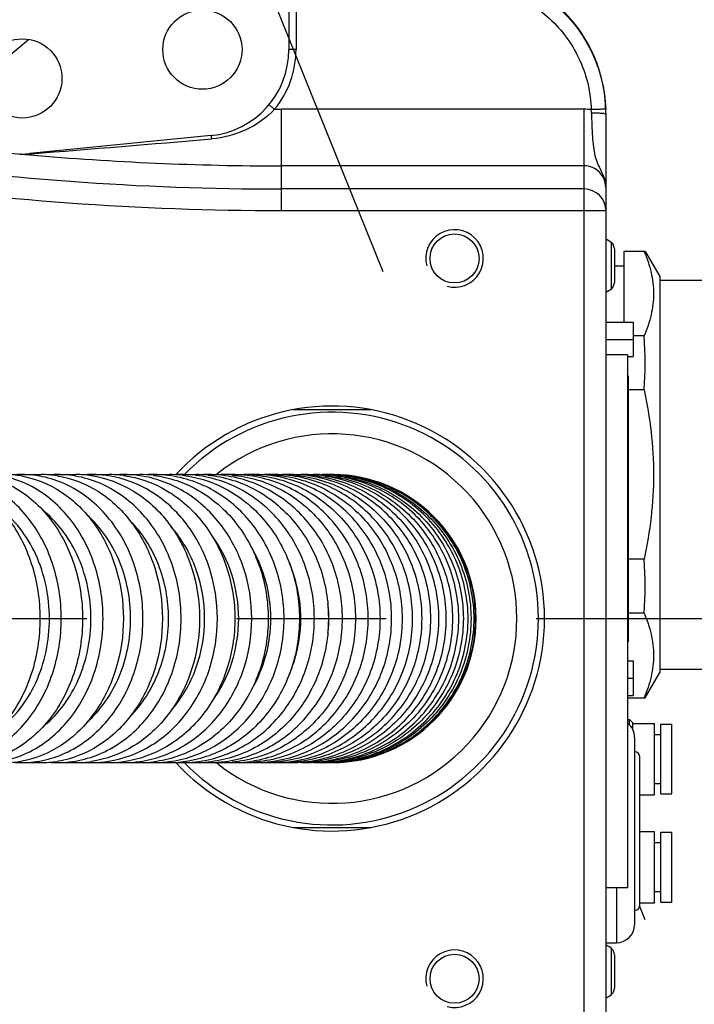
# Model space of a CAD drawing. Header units: millimetres. Extents: x 0 to 3360, y 0 to 2376.
# Tile 29 of 144: x 638 to 700, y 614 to 705. Entities that reach past the tile are written whole.
import ezdxf

# ---------------------------------------------------------------- set-up
doc = ezdxf.new("R2010")
doc.units = ezdxf.units.MM
doc.header["$LTSCALE"] = 184.8
doc.linetypes.add('CENTER', pattern=[0.6, 0.375, -0.075, 0.075, -0.075])
doc.linetypes.add('PHANTOM', pattern=[0.8, 0.45, -0.05, 0.1, -0.05, 0.1, -0.05])
doc.layers.get('0').update_dxf_attribs({"linetype": 'CONTINUOUS'})
for name, color, linetype in [('02___PRT_ALL_AXES', 7, 'CONTINUOUS'), ('1_DESIGN', 7, 'CONTINUOUS'), ('AXIS', 7, 'CONTINUOUS'), ('CHAMFER', 7, 'CONTINUOUS'), ('CRV', 7, 'CONTINUOUS'), ('DRIV_DIM', 7, 'CONTINUOUS'), ('ROUND', 7, 'CONTINUOUS')]:
    doc.layers.add(name, color=color, linetype=linetype)
doc.styles.get("Standard").update_dxf_attribs({"font": 'txt', "width": 0.8})
doc.dimstyles.new('DIMSTYLE_12', dxfattribs={"dimtxt": 19, "dimasz": 9, "dimexe": 2, "dimexo": 1.5, "dimgap": 9.5, "dimtad": 1, "dimdec": 3, "dimlfac": 1.5, "dimdsep": 46, "dimtxsty": 'STANDARD', "dimblk": 'OPEN', "dimblk1": 'OPEN', "dimblk2": 'OPEN', "dimcen": 0.09, "dimadec": 3, "dimazin": 2, "dimtp": 0.5, "dimtm": 0.5, "dimtfac": 1, "dimtdec": 3, "dimtofl": 0, "dimtmove": 0, "dimatfit": 3, "dimldrblk": 'OPEN', "dimfxl": 1, "dimtolj": 1, "dimarcsym": 0})
doc.dimstyles.new('DIMSTYLE_14', dxfattribs={"dimtxt": 19, "dimasz": 9, "dimexe": 2, "dimexo": 1.5, "dimgap": 4.75, "dimtad": 1, "dimdec": 3, "dimlfac": 1.5, "dimdsep": 46, "dimtxsty": 'STANDARD', "dimblk": 'OPEN', "dimblk1": 'OPEN', "dimblk2": 'OPEN', "dimcen": 0.09, "dimadec": 3, "dimazin": 2, "dimtp": 0.5, "dimtm": 0.5, "dimtfac": 1, "dimtdec": 3, "dimtofl": 0, "dimtmove": 0, "dimatfit": 3, "dimldrblk": 'OPEN', "dimfxl": 1, "dimtolj": 1, "dimarcsym": 0})

# ---------------------------------------------------------------- blocks, each defined once
blk = doc.blocks.new('*D47')
at = {"layer": 'DRIV_DIM', "color": 2, "linetype": 'CONTINUOUS'}
for p, q in [((881.982, 908.101), (934.02, 951.767)), ((259.174, 650.022), (104.984, 650.022))]:
    blk.add_line(p, q, dxfattribs=at)
for points in [[(924.358, 955.369), (932.488, 950.481), (928.916, 959.27)], [(104.071, 659.051), (106.984, 650.022), (110.07, 658.993)]]:
    blk.add_lwpolyline(points, dxfattribs=at)
for start, end in [(40, 110), (110, 180)]:
    blk.add_arc((574.415, 650.022), 467.431, start, end, dxfattribs=at)
blk = doc.blocks.new('_OPEN')
at = {"color": 0, "linetype": 'BYBLOCK'}
for p, q in [((0, 0), (-1, 0.333)), ((-1, -0.333), (0, 0)), ((-1, 0), (0, 0))]:
    blk.add_line(p, q, dxfattribs=at)
blk = doc.blocks.new('*D48')
at = {"layer": 'DRIV_DIM', "color": 2, "linetype": 'CONTINUOUS'}
for p, q in [((124.674, 650.022), (104.984, 650.022)), ((881.982, 391.943), (934.02, 348.278))]:
    blk.add_line(p, q, dxfattribs=at)
for points in [[(110.07, 641.051), (106.984, 650.022), (104.071, 640.994)], [(928.916, 340.774), (932.488, 349.563), (924.358, 344.675)]]:
    blk.add_lwpolyline(points, dxfattribs=at)
for start, end in [(180, 250), (250, 320)]:
    blk.add_arc((574.415, 650.022), 467.431, start, end, dxfattribs=at)
blk = doc.blocks.new('*D49')
at = {"layer": 'DRIV_DIM', "color": 2, "linetype": 'CONTINUOUS'}
for p, q in [((671.152, 682.126), (645.704, 745.111)), ((881.982, 391.943), (934.02, 348.278))]:
    blk.add_line(p, q, dxfattribs=at)
for points in [[(653.783, 749.279), (646.453, 743.256), (655.931, 743.676)], [(935.816, 358.447), (932.488, 349.563), (940.481, 354.673)]]:
    blk.add_lwpolyline(points, dxfattribs=at)
for start, end in [(36, 112), (320, 36)]:
    blk.add_arc((740.391, 510.751), 250.765, start, end, dxfattribs=at)
blk = doc.blocks.new('*D51')
at = {"layer": 'DRIV_DIM', "color": 2, "linetype": 'CONTINUOUS'}
for p, q in [((574.415, 648.522), (574.415, 438.234)), ((774.415, 570.198), (774.415, 438.234)), ((574.415, 440.234), (674.415, 440.234)), ((774.415, 440.234), (674.415, 440.234))]:
    blk.add_line(p, q, dxfattribs=at)
at = {"layer": 'DRIV_DIM', "color": 2, "linetype": 'CONTINUOUS', "xscale": 9, "yscale": 9, "zscale": 9, "rotation": 180}
blk.add_blockref('_OPEN', (574.415, 440.234), dxfattribs=at)
at = {"layer": 'DRIV_DIM', "color": 2, "linetype": 'CONTINUOUS', "xscale": 9, "yscale": 9, "zscale": 9}
blk.add_blockref('_OPEN', (774.415, 440.234), dxfattribs=at)

msp = doc.modelspace()

# ---------------------------------------------------------------- linework, layer by layer
at = {"color": 7, "linetype": 'CONTINUOUS'}
for p, q in [((691.74846, 695.35544), (691.74846, 692.68877)), ((692.54846, 682.68877), (693.41513, 682.68877)), ((691.74846, 677.46877), (694.28179, 677.46877)), ((694.28179, 677.46877), (694.28179, 674.26877)), ((691.74846, 675.86877), (694.28179, 675.86877)), ((693.74846, 674.4221), (691.74846, 674.4221)), ((693.74846, 674.4221), (693.74846, 625.08877)), ((693.74846, 674.26877), (694.28179, 674.26877)), ((693.74846, 670.75544), (693.81513, 670.75544)), ((693.74846, 670.70579), (693.81513, 670.70579)), ((693.74846, 670.6065), (693.81513, 670.6065)), ((693.74846, 670.40792), (693.81513, 670.40792)), ((693.74846, 670.20934), (693.81513, 670.20934)), ((693.74846, 669.96111), (693.81513, 669.96111)), ((693.81513, 670.75544), (693.81513, 668.4221)), ((670.02068, 669.35544), (662.80958, 669.35544)), ((693.74846, 669.21643), (693.81513, 669.21643)), ((693.74846, 668.9682), (693.81513, 668.9682)), ((693.74846, 668.76962), (693.81513, 668.76962)), ((693.74846, 668.57104), (693.81513, 668.57104)), ((693.74846, 668.47175), (693.81513, 668.47175)), ((693.74846, 668.4221), (693.81513, 668.4221)), ((693.74846, 646.10877), (694.28179, 646.10877)), ((694.28179, 646.10877), (694.28179, 642.90877)), ((693.74846, 644.50877), (694.28179, 644.50877)), ((693.74846, 642.90877), (694.28179, 642.90877)), ((662.80958, 630.68877), (670.02068, 630.68877)), ((693.74846, 625.08877), (691.74846, 625.08877)), ((691.74846, 620.0221), (692.74846, 620.0221))]:
    msp.add_line(p, q, dxfattribs=at)
for centre in [(654.41513, 702.68877), (637.74846, 700.0221)]:
    msp.add_circle(centre, 3.66667, dxfattribs=at)
at = {"color": 2, "linetype": 'CONTINUOUS'}
for centre in [(677.74846, 683.35544), (677.74846, 616.68877)]:
    msp.add_arc(centre, 2.66667, 255, 195, dxfattribs=at)
at = {"color": 7, "linetype": 'CONTINUOUS'}
for centre, radius, start, end in [((666.41513, 650.0221), 19.66667, 222.6485706, 137.3514294), ((653.23512, 650.02189), 12.86751, 0.0009465, 6.1374477), ((653.23512, 650.02232), 12.86751, 353.8622966, 359.9990531)]:
    msp.add_arc(centre, radius, start, end, dxfattribs=at)
for points, knots in [([(640.25239, 650.0221), (640.25239, 652.04813), (639.46958, 655.98774), (637.00821, 659.24537), (635.50484, 660.34891)], [0, 0, 0, 0, 0.52070352, 1, 1, 1, 1]), ([(644.0927, 650.0221), (644.0927, 651.9288), (643.37342, 655.65951), (641.15037, 658.79623), (639.7774, 659.93309)], [0, 0, 0, 0, 0.51682452, 1, 1, 1, 1]), ([(647.76916, 650.0221), (647.76916, 651.84622), (647.09008, 655.43251), (645.01536, 658.47586), (643.72743, 659.62305)], [0, 0, 0, 0, 0.51399661, 1, 1, 1, 1]), ([(651.27755, 650.0221), (651.27755, 651.71564), (650.6747, 655.06065), (648.8518, 657.95426), (647.70898, 659.10385)], [0, 0, 0, 0, 0.51094556, 1, 1, 1, 1]), ([(654.6131, 650.0221), (654.6131, 651.5784), (654.09048, 654.66416), (652.52161, 657.38675), (651.52905, 658.51853)], [0, 0, 0, 0, 0.50832, 1, 1, 1, 1]), ([(657.77031, 650.0221), (657.77031, 651.39749), (657.35238, 654.13355), (656.10354, 656.61048), (655.3045, 657.6909)], [0, 0, 0, 0, 0.50580971, 1, 1, 1, 1]), ([(660.74267, 650.0221), (660.74267, 651.17229), (660.44426, 653.46626), (659.55411, 655.60389), (658.97761, 656.58014)], [0, 0, 0, 0, 0.50359493, 1, 1, 1, 1]), ([(663.52283, 650.0221), (663.52283, 650.46365), (663.43465, 652.21595), (662.98664, 653.95059), (662.46354, 655.15371)], [0, 0, 0, 0, 0.25181565, 1, 1, 1, 1]), ([(635.50489, 639.69533), (637.00825, 640.79887), (639.46959, 644.0565), (640.25239, 647.99608), (640.25239, 650.0221)], [0, 0, 0, 0, 0.47929667, 1, 1, 1, 1]), ([(639.77738, 640.11111), (641.15036, 641.24797), (643.37342, 644.38469), (644.0927, 648.11541), (644.0927, 650.0221)], [0, 0, 0, 0, 0.48317543, 1, 1, 1, 1]), ([(643.72747, 640.42119), (645.01539, 641.56838), (647.09009, 644.61173), (647.76916, 648.198), (647.76916, 650.0221)], [0, 0, 0, 0, 0.48600351, 1, 1, 1, 1]), ([(647.70895, 640.94033), (648.85178, 642.08991), (650.67469, 644.98354), (651.27755, 648.32856), (651.27755, 650.0221)], [0, 0, 0, 0, 0.48905433, 1, 1, 1, 1]), ([(651.52906, 641.52568), (652.52161, 642.65746), (654.09049, 645.38005), (654.6131, 648.4658), (654.6131, 650.0221)], [0, 0, 0, 0, 0.49168, 1, 1, 1, 1]), ([(655.30451, 642.35332), (656.10355, 643.43374), (657.35239, 645.91066), (657.77031, 648.64672), (657.77031, 650.0221)], [0, 0, 0, 0, 0.49419031, 1, 1, 1, 1]), ([(658.97761, 643.46407), (659.55411, 644.44032), (660.44427, 646.57795), (660.74267, 648.87192), (660.74267, 650.0221)], [0, 0, 0, 0, 0.49640508, 1, 1, 1, 1]), ([(662.46352, 644.89045), (662.63767, 645.29097), (663.25285, 646.93458), (663.52283, 648.70532), (663.52283, 650.0221)], [0, 0, 0, 0, 0.2490652, 1, 1, 1, 1])]:
    msp.add_open_spline(points, degree=3, knots=knots, dxfattribs=at)
at = {"layer": '02___PRT_ALL_AXES', "color": 7, "linetype": 'CONTINUOUS'}
for p, q in [((693.74846, 640.68877), (693.94179, 640.68877)), ((693.94179, 640.68877), (694.24846, 640.3821)), ((693.94179, 640.15677), (693.94179, 640.68877)), ((694.24846, 639.70414), (694.24846, 640.3821)), ((694.24846, 640.3221), (696.24846, 640.3221)), ((696.24846, 633.7221), (696.24846, 640.3221)), ((696.84846, 640.25544), (697.84846, 640.25544)), ((696.84846, 633.78877), (696.84846, 640.25544)), ((697.84846, 633.78877), (697.84846, 640.25544)), ((696.24846, 639.28877), (696.84846, 639.28877)), ((696.24846, 634.75544), (696.84846, 634.75544)), ((694.91513, 633.7221), (696.24846, 633.7221)), ((696.84846, 633.78877), (697.84846, 633.78877)), ((694.91513, 630.3221), (696.24846, 630.3221)), ((696.24846, 623.7221), (696.24846, 630.3221)), ((696.84846, 630.25544), (697.84846, 630.25544)), ((696.84846, 623.78877), (696.84846, 630.25544)), ((697.84846, 623.78877), (697.84846, 630.25544)), ((696.24846, 629.28877), (696.84846, 629.28877)), ((696.24846, 624.75544), (696.84846, 624.75544)), ((694.91513, 623.7221), (696.24846, 623.7221)), ((696.84846, 623.78877), (697.84846, 623.78877))]:
    msp.add_line(p, q, dxfattribs=at)
at = {"layer": '1_DESIGN', "color": 9, "linetype": 'CONTINUOUS'}
for p, q in [((692.27161, 680.55928), (692.27161, 684.81826)), ((692.27161, 615.22595), (692.27161, 619.48492))]:
    msp.add_line(p, q, dxfattribs=at)
at = {"layer": '1_DESIGN', "color": 7, "linetype": 'CONTINUOUS'}
for p, q in [((692.54846, 684.24433), (692.54846, 681.13321)), ((692.54846, 618.91099), (692.54846, 615.79988))]:
    msp.add_line(p, q, dxfattribs=at)
for centre, radius, start, end in [((690.57789, 682.68877), 2.72092, 51.5024533, 64.492694), ((691.81513, 684.24433), 0.73333, 0, 51.5024533), ((691.81513, 681.13321), 0.73333, 308.4975467, 360), ((690.57789, 682.68877), 2.72092, 295.507306, 308.4975467), ((690.57789, 617.35544), 2.72092, 51.5024533, 64.492694), ((691.81513, 618.91099), 0.73333, 0, 51.5024533), ((690.57789, 617.35544), 2.72092, 295.507306, 308.4975467), ((691.81513, 615.79988), 0.73333, 308.4975467, 360)]:
    msp.add_arc(centre, radius, start, end, dxfattribs=at)
at = {"layer": 'AXIS', "color": 7, "linetype": 'CONTINUOUS'}
for p, q in [((695.40658, 684.01298), (693.41513, 684.01298)), ((695.40658, 684.01298), (696.74846, 681.68877)), ((696.74846, 681.68877), (696.74846, 645.0221)), ((696.74846, 681.35544), (704.08179, 681.35544)), ((695.29069, 676.18421), (694.28179, 676.18421)), ((695.29069, 671.18421), (693.81513, 671.18421)), ((637.69122, 663.35544), (639.49095, 663.35544)), ((640.99936, 663.35544), (642.70893, 663.35544)), ((644.14248, 663.35544), (645.75882, 663.35544)), ((647.11497, 663.35544), (648.63466, 663.35544)), ((649.87511, 663.2824), (649.89705, 663.27978)), ((649.91062, 663.35544), (651.32987, 663.35544)), ((652.52249, 663.35544), (653.83711, 663.35544)), ((653.82402, 663.28), (653.80324, 663.2824)), ((654.94295, 663.35544), (656.14831, 663.35544)), ((657.16356, 663.35544), (658.25461, 663.35544)), ((659.17508, 663.35544), (660.14631, 663.35544)), ((660.96744, 663.35544), (661.81286, 663.35544)), ((662.52971, 663.35544), (663.2429, 663.35544)), ((695.29069, 655.52667), (693.81513, 655.52667)), ((695.29069, 650.52667), (693.81513, 650.52667)), ((696.74846, 645.35544), (704.08179, 645.35544)), ((695.40658, 642.69789), (696.74846, 645.0221)), ((693.74846, 642.69789), (695.40658, 642.69789)), ((694.91513, 623.5221), (694.91513, 637.18877)), ((637.69122, 636.68877), (639.49095, 636.68877)), ((640.99936, 636.68877), (642.70893, 636.68877)), ((644.14248, 636.68877), (645.75882, 636.68877)), ((647.11497, 636.68877), (648.63466, 636.68877)), ((649.89705, 636.76443), (649.87511, 636.76181)), ((649.91062, 636.68877), (651.32987, 636.68877)), ((652.52249, 636.68877), (653.83711, 636.68877)), ((653.80324, 636.76181), (653.82402, 636.76421)), ((654.94295, 636.68877), (656.14831, 636.68877)), ((657.16356, 636.68877), (658.25461, 636.68877)), ((659.17508, 636.68877), (660.14631, 636.68877)), ((660.96744, 636.68877), (661.81286, 636.68877)), ((662.52971, 636.68877), (663.2429, 636.68877))]:
    msp.add_line(p, q, dxfattribs=at)
at = {"layer": 'AXIS', "color": 7, "linetype": 'CENTER'}
msp.add_line((574.41513, 650.0221), (885.43096, 650.0221), dxfattribs=at)
at = {"layer": 'AXIS', "color": 7, "linetype": 'CONTINUOUS'}
for centre in [(677.74846, 683.35544), (677.74846, 616.68877)]:
    msp.add_circle(centre, 2.26667, dxfattribs=at)
for centre, radius, start, end in [((668.13733, 673.68421), 27.2682, 354.7396274, 5.2603726), ((636.10694, 654.2366), 9.11884, 80.1669034, 89.9795017), ((637.69168, 653.89384), 9.46159, 90.0028349, 94.8514212), ((639.48848, 653.86085), 9.49459, 80.9850252, 89.9851285), ((640.99973, 653.51688), 9.83856, 90.0021887, 94.4477436), ((642.70709, 653.49045), 9.86499, 81.7490695, 89.9892908), ((644.14278, 653.14719), 10.20825, 90.0016952, 94.0709093), ((644.14013, 653.11286), 10.24258, 81.0406461, 89.9868918), ((645.75745, 653.12604), 10.2294, 82.4671376, 89.9923182), ((647.11522, 652.78561), 10.56983, 90.0013157, 93.7168137), ((647.11328, 652.7587), 10.59674, 81.8536381, 89.9908171), ((648.63368, 652.76917), 10.58627, 83.2655688, 89.9946816), ((649.91081, 652.4333), 10.92214, 90.001022, 93.3819389), ((649.9094, 652.41225), 10.94318, 82.6280198, 89.9936366), ((651.32907, 652.41886), 10.93658, 83.7544689, 89.9958486), ((652.52265, 652.09178), 11.26365, 90.000793, 93.063224), ((651.32803, 652.4102), 10.94529, 83.3742603, 83.7539807), ((652.52165, 652.07549), 11.27995, 83.4761599, 89.9957163), ((653.83651, 652.07975), 11.27569, 84.3833296, 89.9969578), ((654.94307, 651.76302), 11.59242, 90.0006133, 92.7579577), ((654.94229, 651.74894), 11.6065, 84.0522556, 89.9967623), ((654.94198, 651.74742), 11.60805, 83.568039, 84.0514886), ((656.14786, 651.75294), 11.60249, 84.9889464, 89.9977817), ((657.16366, 651.44952), 11.90591, 90.0004711, 92.4636881), ((657.16308, 651.43778), 11.91766, 84.7569636, 89.9976962), ((658.25428, 651.44104), 11.9144, 85.5759529, 89.9983951), ((659.17516, 651.15442), 12.20102, 90.0003577, 92.1781421), ((659.17474, 651.14456), 12.21088, 85.4450963, 89.9983808), ((660.14606, 651.14727), 12.20817, 86.1487092, 89.9988538), ((660.9675, 650.88157), 12.47387, 90.0002666, 91.8991511), ((660.9672, 650.8733), 12.48213, 86.1216418, 89.9988858), ((661.81269, 650.87557), 12.47986, 86.7114376, 89.9991993), ((662.52975, 650.63565), 12.71979, 90.0001928, 91.6245779), ((663.85017, 650.42223), 12.93321, 90.0001331, 91.3522412), ((664.91624, 650.24782), 13.10762, 90.0000851, 91.0798341), ((665.71476, 650.11984), 13.2356, 90.0000477, 90.8048315), ((666.23209, 650.04652), 13.30892, 90.0000205, 90.524385), ((666.41513, 650.0221), 13.33333, 270, 90), ((668.13733, 653.02667), 27.2682, 354.7396274, 5.2603726), ((694.41513, 637.18877), 0.5, 0, 90), ((636.10694, 645.80761), 9.11884, 270.0204983, 279.8330966), ((637.69168, 646.15036), 9.46159, 265.1485788, 269.9971651), ((639.48848, 646.18336), 9.49459, 270.0148715, 279.0149748), ((640.99973, 646.52733), 9.83856, 265.5522564, 269.9978113), ((642.70709, 646.55376), 9.86499, 270.0107092, 278.2509305), ((644.14278, 646.89702), 10.20825, 265.9290907, 269.9983048), ((644.14013, 646.93135), 10.24258, 270.0131082, 278.9593539), ((645.75745, 646.91817), 10.2294, 270.0076818, 277.5328624), ((647.11522, 647.2586), 10.56983, 266.2831863, 269.9986843), ((647.11328, 647.28551), 10.59674, 270.0091829, 278.1463619), ((648.63368, 647.27504), 10.58627, 270.0053184, 276.7344312), ((649.91081, 647.61091), 10.92214, 266.6180611, 269.998978), ((649.9094, 647.63195), 10.94318, 270.0063634, 277.3719802), ((651.32907, 647.62535), 10.93658, 270.0041514, 276.2455311), ((652.52265, 647.95243), 11.26365, 266.936776, 269.999207), ((651.32803, 647.634), 10.94529, 276.2460193, 276.6257397), ((652.52165, 647.96872), 11.27995, 270.0042837, 276.5238401), ((653.83651, 647.96446), 11.27569, 270.0030422, 275.6166704), ((654.94307, 648.28119), 11.59242, 267.2420423, 269.9993867), ((654.94229, 648.29527), 11.6065, 270.0032377, 275.9477444), ((654.94198, 648.29679), 11.60805, 275.9485114, 276.431961), ((656.14786, 648.29126), 11.60249, 270.0022183, 275.0110536), ((657.16366, 648.59469), 11.90591, 267.5363119, 269.9995289), ((657.16308, 648.60643), 11.91766, 270.0023038, 275.2430364), ((658.25428, 648.60317), 11.9144, 270.0016049, 274.4240471), ((659.17516, 648.88979), 12.20102, 267.8218579, 269.9996423), ((659.17474, 648.89965), 12.21088, 270.0016192, 274.5549037), ((660.14606, 648.89694), 12.20817, 270.0011462, 273.8512908), ((660.9675, 649.16264), 12.47387, 268.1008489, 269.9997334), ((660.9672, 649.1709), 12.48213, 270.0011142, 273.8783582), ((661.81269, 649.16863), 12.47986, 270.0008007, 273.2885624), ((662.52975, 649.40856), 12.71979, 268.3754221, 269.9998072), ((663.85017, 649.62198), 12.93321, 268.6477588, 269.9998669), ((664.91624, 649.79639), 13.10762, 268.9201659, 269.9999149), ((665.71476, 649.92437), 13.2356, 269.1951685, 269.9999523), ((666.23209, 649.99769), 13.30892, 269.475615, 269.9999795), ((694.41513, 623.5221), 0.5, 270, 360)]:
    msp.add_arc(centre, radius, start, end, dxfattribs=at)
for points, knots in [([(695.29069, 684.01298), (695.56262, 683.38553), (696.00656, 682.10722), (696.25194, 680.09859), (696.00656, 678.08997), (695.56262, 676.81166), (695.29069, 676.18421)], [0, 0, 0, 0, 0.25429502, 0.50000001, 0.745705, 1, 1, 1, 1]), ([(695.29069, 671.18421), (695.84684, 668.61774), (696.49534, 663.35544), (695.84684, 658.09314), (695.29069, 655.52667)], [0, 0, 0, 0, 0.50000001, 1, 1, 1, 1]), ([(628.879, 663.35544), (629.56705, 663.35544), (630.96463, 663.17843), (633.67206, 662.1248), (636.63501, 659.51442), (638.86455, 655.11948), (639.37753, 651.74365), (639.37753, 650.0221)], [0, 0, 0, 0, 0.11041542, 0.22331449, 0.4622685, 0.72372907, 1, 1, 1, 1]), ([(641.34885, 650.0221), (641.34885, 651.74465), (640.82098, 655.1311), (638.52775, 659.53181), (635.49583, 662.13013), (632.73197, 663.17897), (631.30361, 663.35544), (630.59937, 663.35544)], [0, 0, 0, 0, 0.27374357, 0.53401658, 0.77395209, 0.88808417, 1, 1, 1, 1]), ([(632.57147, 663.35544), (633.2757, 663.35544), (634.70407, 663.17897), (637.46792, 662.13013), (640.49985, 659.53181), (642.79307, 655.1311), (643.32094, 651.74465), (643.32094, 650.0221)], [0, 0, 0, 0, 0.11191583, 0.22604791, 0.46598342, 0.72625643, 1, 1, 1, 1]), ([(645.21382, 650.0221), (645.21382, 651.74563), (644.67143, 655.14249), (642.31667, 659.54829), (639.21896, 662.13498), (636.40088, 663.17945), (634.94287, 663.35544), (634.22306, 663.35544)], [0, 0, 0, 0, 0.2713457, 0.53050517, 0.77138086, 0.88667511, 1, 1, 1, 1]), ([(637.66424, 663.22148), (638.97661, 662.99407), (641.60436, 661.90733), (644.67407, 658.82187), (646.6504, 654.69681), (647.10096, 651.59336), (647.10096, 650.0221)], [0, 0, 0, 0, 0.22836571, 0.47138361, 0.73059898, 1, 1, 1, 1]), ([(648.9141, 650.0221), (648.9141, 651.74659), (648.35755, 655.15365), (645.94335, 659.5639), (642.7828, 662.1394), (639.91259, 663.17989), (638.42602, 663.35544), (637.69122, 663.35544)], [0, 0, 0, 0, 0.26906868, 0.52718267, 0.76895888, 0.88534984, 1, 1, 1, 1]), ([(640.97621, 663.23815), (642.32284, 663.02453), (645.02076, 661.96442), (648.19679, 658.88268), (650.24603, 654.73429), (650.71383, 651.60394), (650.71383, 650.0221)], [0, 0, 0, 0, 0.23060051, 0.47421663, 0.7324671, 1, 1, 1, 1]), ([(652.44557, 650.0221), (652.44557, 651.74754), (651.8752, 655.16455), (649.4036, 659.57868), (646.18304, 662.14345), (643.26267, 663.18028), (641.74859, 663.35544), (640.99936, 663.35544)], [0, 0, 0, 0, 0.26690565, 0.52403733, 0.76667565, 0.88410222, 1, 1, 1, 1]), ([(644.1228, 663.25333), (645.50291, 663.0532), (648.26899, 662.01895), (651.54895, 658.94182), (653.6702, 654.77109), (654.15514, 651.61426), (654.15514, 650.0221)], [0, 0, 0, 0, 0.23273869, 0.4769515, 0.73428058, 1, 1, 1, 1]), ([(655.80339, 650.0221), (655.80339, 651.60074), (655.31606, 654.73723), (653.18604, 658.88423), (649.89434, 661.95728), (647.12436, 663.01145), (645.73525, 663.23047)], [0, 0, 0, 0, 0.26370375, 0.52010636, 0.76509035, 1, 1, 1, 1]), ([(647.09847, 663.26716), (648.51131, 663.08032), (651.34375, 662.07129), (654.72535, 658.99953), (656.91777, 654.80736), (657.41973, 651.62439), (657.41973, 650.0221)], [0, 0, 0, 0, 0.23478062, 0.47958571, 0.73603676, 1, 1, 1, 1]), ([(658.98201, 650.0221), (658.98201, 651.61257), (658.47701, 654.77834), (656.27336, 658.94987), (652.87679, 662.01802), (650.03762, 663.04482), (648.61486, 663.24851)], [0, 0, 0, 0, 0.26206351, 0.51764576, 0.76317958, 1, 1, 1, 1]), ([(649.89705, 663.27978), (651.3419, 663.1061), (654.239, 662.12174), (657.72004, 659.05606), (659.9828, 654.84322), (660.5017, 651.63436), (660.5017, 650.0221)], [0, 0, 0, 0, 0.23672589, 0.48211593, 0.73773248, 1, 1, 1, 1]), ([(661.97501, 650.0221), (661.97501, 651.62428), (661.45369, 654.81774), (659.53523, 658.34935), (657.38115, 660.58427), (654.94005, 662.32804), (652.76925, 663.07661), (651.31353, 663.26498)], [0, 0, 0, 0, 0.26020292, 0.5147356, 0.63927897, 0.76161238, 1, 1, 1, 1]), ([(652.59094, 663.2824), (654.0598, 663.11177), (656.25636, 662.38191), (658.7304, 660.64579), (660.91586, 658.4083), (662.86459, 654.85597), (663.39426, 651.63709), (663.39426, 650.0221)], [0, 0, 0, 0, 0.23833855, 0.3606374, 0.48515813, 0.73970117, 1, 1, 1, 1]), ([(664.7751, 650.0221), (664.7751, 651.63594), (664.23624, 654.85843), (662.25887, 658.4055), (660.04626, 660.63907), (657.53523, 662.37739), (655.31197, 663.10702), (653.82402, 663.28)], [0, 0, 0, 0, 0.25867814, 0.51247096, 0.63711932, 0.75989235, 1, 1, 1, 1]), ([(654.94009, 663.3013), (656.44622, 663.15317), (658.70516, 662.45001), (661.26235, 660.72296), (663.5189, 658.48647), (665.539, 654.9113), (666.08971, 651.65358), (666.08971, 650.0221)], [0, 0, 0, 0, 0.24005547, 0.3627902, 0.48741288, 0.74121378, 1, 1, 1, 1]), ([(667.37401, 650.0221), (667.37401, 651.63845), (666.82257, 654.87299), (664.42815, 659.09708), (660.7651, 662.14793), (657.75217, 663.11219), (656.24235, 663.2824)], [0, 0, 0, 0, 0.25745385, 0.51082115, 0.75799019, 1, 1, 1, 1]), ([(657.16132, 663.31109), (658.69729, 663.17641), (661.77809, 662.26326), (665.5431, 659.219), (668.01054, 654.9485), (668.57938, 651.66356), (668.57938, 650.0221)], [0, 0, 0, 0, 0.24195999, 0.48902929, 0.74241225, 1, 1, 1, 1]), ([(669.76242, 650.0221), (669.76242, 651.65887), (669.18755, 654.93991), (666.69704, 659.2024), (662.90147, 662.24345), (659.80174, 663.16336), (658.25212, 663.30557)], [0, 0, 0, 0, 0.25612656, 0.50885559, 0.75649186, 1, 1, 1, 1]), ([(659.17332, 663.31994), (660.73823, 663.19886), (663.87776, 662.30965), (667.73387, 659.27348), (670.26813, 654.98422), (670.85348, 651.67356), (670.85348, 650.0221)], [0, 0, 0, 0, 0.24348795, 0.4910769, 0.74381161, 1, 1, 1, 1]), ([(671.9299, 650.0221), (671.9299, 651.67084), (671.33764, 654.98126), (668.77684, 659.26592), (664.88561, 662.29859), (661.72391, 663.19104), (660.14446, 663.31687)], [0, 0, 0, 0, 0.25484305, 0.50697961, 0.75509279, 1, 1, 1, 1]), ([(660.96605, 663.32787), (662.55885, 663.22064), (665.7553, 662.35536), (669.69987, 659.32764), (672.29952, 655.01995), (672.90112, 651.68362), (672.90112, 650.0221)], [0, 0, 0, 0, 0.24489521, 0.49297613, 0.74511567, 1, 1, 1, 1]), ([(673.86481, 650.0221), (673.86481, 651.68294), (673.25541, 655.02282), (670.62568, 659.32939), (666.6414, 662.35316), (663.4196, 663.21783), (661.81147, 663.32685)], [0, 0, 0, 0, 0.25366341, 0.50526404, 0.75382315, 1, 1, 1, 1]), ([(662.52859, 663.33489), (664.14805, 663.24184), (667.39941, 662.4006), (671.42942, 659.3816), (674.09272, 655.05572), (674.71023, 651.69378), (674.71023, 650.0221)], [0, 0, 0, 0, 0.24617033, 0.49470892, 0.74631087, 1, 1, 1, 1]), ([(675.55428, 650.0221), (675.55428, 651.75473), (674.88189, 655.2458), (671.99504, 659.67663), (667.66563, 662.65578), (664.22524, 663.35544), (662.52971, 663.35544)], [0, 0, 0, 0, 0.25269951, 0.50382611, 0.75271154, 1, 1, 1, 1]), ([(663.2429, 663.35544), (664.93843, 663.35544), (668.37882, 662.65578), (672.70823, 659.67663), (675.59509, 655.2458), (676.26748, 651.75473), (676.26748, 650.0221)], [0, 0, 0, 0, 0.24728846, 0.49617389, 0.74730049, 1, 1, 1, 1]), ([(676.98421, 650.0221), (676.98421, 651.75526), (676.30426, 655.25168), (673.38888, 659.68294), (669.02308, 662.65789), (665.55936, 663.35544), (663.85014, 663.35544)], [0, 0, 0, 0, 0.25173643, 0.50245911, 0.75174134, 1, 1, 1, 1]), ([(664.42427, 663.35544), (666.13349, 663.35544), (669.59721, 662.65789), (673.96301, 659.68294), (676.87839, 655.25168), (677.55834, 651.75526), (677.55834, 650.0221)], [0, 0, 0, 0, 0.24825866, 0.49754089, 0.74826357, 1, 1, 1, 1]), ([(678.13925, 650.0221), (678.13925, 651.7557), (677.45311, 655.25649), (674.51455, 659.68803), (670.11925, 662.65956), (666.63655, 663.35544), (664.91622, 663.35544)], [0, 0, 0, 0, 0.25095865, 0.50135671, 0.75096008, 1, 1, 1, 1]), ([(665.34409, 663.35544), (667.06443, 663.35544), (670.54712, 662.65956), (674.94243, 659.68803), (677.88098, 655.25649), (678.56712, 651.7557), (678.56712, 650.0221)], [0, 0, 0, 0, 0.24903992, 0.49864329, 0.74904135, 1, 1, 1, 1]), ([(679.0029, 650.0221), (679.0029, 651.75602), (678.31222, 655.26002), (675.35669, 659.69172), (670.93982, 662.66076), (667.44324, 663.35544), (665.71475, 663.35544)], [0, 0, 0, 0, 0.25039194, 0.50055436, 0.7503921, 1, 1, 1, 1]), ([(665.98893, 663.35544), (667.71741, 663.35544), (671.214, 662.66076), (675.63086, 659.69172), (678.5864, 655.26002), (679.27708, 651.75602), (679.27708, 650.0221)], [0, 0, 0, 0, 0.2496079, 0.49944564, 0.74960806, 1, 1, 1, 1]), ([(679.55776, 650.0221), (679.55776, 651.7562), (678.86445, 655.26206), (675.89913, 659.69384), (671.46986, 662.66145), (667.96526, 663.35544), (666.23208, 663.35544)], [0, 0, 0, 0, 0.25006637, 0.50009377, 0.75006628, 1, 1, 1, 1]), ([(666.345, 663.35544), (668.07818, 663.35544), (671.58278, 662.66145), (676.01205, 659.69384), (678.97737, 655.26206), (679.67068, 651.7562), (679.67068, 650.0221)], [0, 0, 0, 0, 0.24993372, 0.49990623, 0.74993363, 1, 1, 1, 1]), ([(639.37753, 650.0221), (639.37753, 648.30055), (638.86455, 644.92473), (636.63501, 640.52979), (633.67206, 637.91941), (630.96463, 636.86577), (629.56705, 636.68877), (628.879, 636.68877)], [0, 0, 0, 0, 0.27627093, 0.5377315, 0.77668551, 0.88958458, 1, 1, 1, 1]), ([(630.59937, 636.68877), (631.30361, 636.68877), (632.73197, 636.86524), (635.49583, 637.91408), (638.52775, 640.51239), (640.82098, 644.91311), (641.34885, 648.29956), (641.34885, 650.0221)], [0, 0, 0, 0, 0.11191583, 0.22604791, 0.46598342, 0.72625643, 1, 1, 1, 1]), ([(643.32094, 650.0221), (643.32094, 648.29956), (642.79307, 644.91311), (640.49985, 640.51239), (637.46792, 637.91408), (634.70407, 636.86524), (633.2757, 636.68877), (632.57147, 636.68877)], [0, 0, 0, 0, 0.27374357, 0.53401658, 0.77395209, 0.88808417, 1, 1, 1, 1]), ([(634.22306, 636.68877), (634.94287, 636.68877), (636.40088, 636.86476), (639.21896, 637.90923), (642.31667, 640.49592), (644.67143, 644.90171), (645.21382, 648.29858), (645.21382, 650.0221)], [0, 0, 0, 0, 0.11332489, 0.22861914, 0.46949483, 0.7286543, 1, 1, 1, 1]), ([(647.10096, 650.0221), (647.10096, 648.45085), (646.6504, 645.34739), (644.67407, 641.22234), (641.60436, 638.13688), (638.97661, 637.05014), (637.66424, 636.82273)], [0, 0, 0, 0, 0.26940102, 0.52861639, 0.77163429, 1, 1, 1, 1]), ([(637.69122, 636.68877), (638.42602, 636.68877), (639.91259, 636.86432), (642.7828, 637.9048), (645.94335, 640.48031), (648.35755, 644.89056), (648.9141, 648.29761), (648.9141, 650.0221)], [0, 0, 0, 0, 0.11465016, 0.23104112, 0.47281733, 0.73093132, 1, 1, 1, 1]), ([(650.71383, 650.0221), (650.71383, 648.44027), (650.24603, 645.30992), (648.19679, 641.16152), (645.02076, 638.07979), (642.32284, 637.01968), (640.97621, 636.80605)], [0, 0, 0, 0, 0.2675329, 0.52578337, 0.76939949, 1, 1, 1, 1]), ([(640.99936, 636.68877), (641.74859, 636.68877), (643.26267, 636.86392), (646.18304, 637.90076), (649.4036, 640.46553), (651.8752, 644.87966), (652.44557, 648.29667), (652.44557, 650.0221)], [0, 0, 0, 0, 0.11589778, 0.23332435, 0.47596267, 0.73309435, 1, 1, 1, 1]), ([(654.15514, 650.0221), (654.15514, 648.42994), (653.6702, 645.27312), (651.54895, 641.10239), (648.26899, 638.02526), (645.50291, 636.99101), (644.1228, 636.79088)], [0, 0, 0, 0, 0.26571942, 0.5230485, 0.76726131, 1, 1, 1, 1]), ([(645.73525, 636.81374), (647.12436, 637.03276), (649.89434, 638.08692), (653.18604, 641.15997), (655.31606, 645.30698), (655.80339, 648.44346), (655.80339, 650.0221)], [0, 0, 0, 0, 0.23490965, 0.47989364, 0.73629625, 1, 1, 1, 1]), ([(657.41973, 650.0221), (657.41973, 648.41982), (656.91777, 645.23685), (654.72535, 641.04467), (651.34375, 637.97292), (648.51131, 636.96389), (647.09847, 636.77705)], [0, 0, 0, 0, 0.26396324, 0.52041429, 0.76521938, 1, 1, 1, 1]), ([(648.61486, 636.7957), (650.03762, 636.99939), (652.87679, 638.02619), (656.27336, 641.09433), (658.47701, 645.26587), (658.98201, 648.43164), (658.98201, 650.0221)], [0, 0, 0, 0, 0.23682042, 0.48235424, 0.73793649, 1, 1, 1, 1]), ([(660.5017, 650.0221), (660.5017, 648.40984), (659.9828, 645.20099), (657.72004, 640.98815), (654.239, 637.92246), (651.3419, 636.9381), (649.89705, 636.76443)], [0, 0, 0, 0, 0.26226752, 0.51788407, 0.76327411, 1, 1, 1, 1]), ([(651.31353, 636.77923), (652.76925, 636.9676), (654.94005, 637.71617), (657.38115, 639.45994), (659.53523, 641.69486), (661.45369, 645.22647), (661.97501, 648.41992), (661.97501, 650.0221)], [0, 0, 0, 0, 0.23838762, 0.36072103, 0.4852644, 0.73979708, 1, 1, 1, 1]), ([(663.39426, 650.0221), (663.39426, 648.40712), (662.86459, 645.18824), (660.91586, 641.63591), (658.7304, 639.39842), (656.25636, 637.6623), (654.0598, 636.93243), (652.59094, 636.76181)], [0, 0, 0, 0, 0.26029883, 0.51484187, 0.6393626, 0.76166145, 1, 1, 1, 1]), ([(653.82402, 636.76421), (655.31197, 636.93719), (657.53523, 637.66682), (660.04626, 639.40514), (662.25887, 641.63871), (664.23624, 645.18577), (664.7751, 648.40827), (664.7751, 650.0221)], [0, 0, 0, 0, 0.24010765, 0.36288068, 0.48752904, 0.74132186, 1, 1, 1, 1]), ([(666.08971, 650.0221), (666.08971, 648.39062), (665.539, 645.13291), (663.5189, 641.55774), (661.26235, 639.32125), (658.70516, 637.5942), (656.44622, 636.89103), (654.94009, 636.74291)], [0, 0, 0, 0, 0.25878622, 0.51258712, 0.6372098, 0.75994453, 1, 1, 1, 1]), ([(656.24235, 636.76181), (657.75217, 636.93202), (660.7651, 637.89627), (664.42815, 640.94713), (666.82257, 645.17122), (667.37401, 648.40575), (667.37401, 650.0221)], [0, 0, 0, 0, 0.24200981, 0.48917885, 0.74254615, 1, 1, 1, 1]), ([(668.57938, 650.0221), (668.57938, 648.38065), (668.01054, 645.0957), (665.5431, 640.82521), (661.77809, 637.78095), (658.69729, 636.8678), (657.16132, 636.73312)], [0, 0, 0, 0, 0.25758775, 0.51097071, 0.75804001, 1, 1, 1, 1]), ([(658.25212, 636.73863), (659.80174, 636.88085), (662.90147, 637.80075), (666.69704, 640.84181), (669.18755, 645.1043), (669.76242, 648.38533), (669.76242, 650.0221)], [0, 0, 0, 0, 0.24350814, 0.49114441, 0.74387344, 1, 1, 1, 1]), ([(670.85348, 650.0221), (670.85348, 648.37065), (670.26813, 645.05998), (667.73387, 640.77072), (663.87776, 637.73456), (660.73823, 636.84534), (659.17332, 636.72427)], [0, 0, 0, 0, 0.25618839, 0.5089231, 0.75651205, 1, 1, 1, 1]), ([(660.14446, 636.72734), (661.72391, 636.85317), (664.88561, 637.74562), (668.77684, 640.77829), (671.33764, 645.06294), (671.9299, 648.37337), (671.9299, 650.0221)], [0, 0, 0, 0, 0.24490721, 0.49302039, 0.74515695, 1, 1, 1, 1]), ([(672.90112, 650.0221), (672.90112, 648.36059), (672.29952, 645.02425), (669.69987, 640.71657), (665.7553, 637.68885), (662.55885, 636.82356), (660.96605, 636.71634)], [0, 0, 0, 0, 0.25488433, 0.50702387, 0.75510479, 1, 1, 1, 1]), ([(661.81147, 636.71736), (663.4196, 636.82638), (666.6414, 637.69104), (670.62568, 640.71482), (673.25541, 645.02139), (673.86481, 648.36126), (673.86481, 650.0221)], [0, 0, 0, 0, 0.24617685, 0.49473596, 0.74633659, 1, 1, 1, 1]), ([(674.71023, 650.0221), (674.71023, 648.35042), (674.09272, 644.98848), (671.42942, 640.66261), (667.39941, 637.64361), (664.14805, 636.80237), (662.52859, 636.70932)], [0, 0, 0, 0, 0.25368913, 0.50529108, 0.75382967, 1, 1, 1, 1]), ([(662.52971, 636.68877), (664.22524, 636.68877), (667.66563, 637.38843), (671.99504, 640.36757), (674.88189, 644.79841), (675.55428, 648.28948), (675.55428, 650.0221)], [0, 0, 0, 0, 0.24728846, 0.49617389, 0.74730049, 1, 1, 1, 1]), ([(676.26748, 650.0221), (676.26748, 648.28948), (675.59509, 644.79841), (672.70823, 640.36757), (668.37882, 637.38843), (664.93843, 636.68877), (663.2429, 636.68877)], [0, 0, 0, 0, 0.25269951, 0.50382611, 0.75271154, 1, 1, 1, 1]), ([(663.85014, 636.68877), (665.55936, 636.68877), (669.02308, 637.38632), (673.38888, 640.36126), (676.30426, 644.79252), (676.98421, 648.28895), (676.98421, 650.0221)], [0, 0, 0, 0, 0.24825866, 0.49754089, 0.74826357, 1, 1, 1, 1]), ([(677.55834, 650.0221), (677.55834, 648.28895), (676.87839, 644.79252), (673.96301, 640.36126), (669.59721, 637.38632), (666.13349, 636.68877), (664.42427, 636.68877)], [0, 0, 0, 0, 0.25173643, 0.50245911, 0.75174134, 1, 1, 1, 1]), ([(664.91622, 636.68877), (666.63655, 636.68877), (670.11925, 637.38465), (674.51455, 640.35618), (677.45311, 644.78772), (678.13925, 648.28851), (678.13925, 650.0221)], [0, 0, 0, 0, 0.24903992, 0.49864329, 0.74904135, 1, 1, 1, 1]), ([(678.56712, 650.0221), (678.56712, 648.28851), (677.88098, 644.78772), (674.94243, 640.35618), (670.54712, 637.38465), (667.06443, 636.68877), (665.34409, 636.68877)], [0, 0, 0, 0, 0.25095865, 0.50135671, 0.75096008, 1, 1, 1, 1]), ([(665.71475, 636.68877), (667.44324, 636.68877), (670.93982, 637.38345), (675.35669, 640.35249), (678.31222, 644.78419), (679.0029, 648.28819), (679.0029, 650.0221)], [0, 0, 0, 0, 0.2496079, 0.49944564, 0.74960806, 1, 1, 1, 1]), ([(679.27708, 650.0221), (679.27708, 648.28819), (678.5864, 644.78419), (675.63086, 640.35249), (671.214, 637.38345), (667.71741, 636.68877), (665.98893, 636.68877)], [0, 0, 0, 0, 0.25039194, 0.50055436, 0.7503921, 1, 1, 1, 1]), ([(666.23208, 636.68877), (667.96526, 636.68877), (671.46986, 637.38276), (675.89913, 640.35037), (678.86445, 644.78215), (679.55776, 648.28801), (679.55776, 650.0221)], [0, 0, 0, 0, 0.24993372, 0.49990623, 0.74993363, 1, 1, 1, 1]), ([(679.67068, 650.0221), (679.67068, 648.28801), (678.97737, 644.78215), (676.01205, 640.35037), (671.58278, 637.38276), (668.07818, 636.68877), (666.345, 636.68877)], [0, 0, 0, 0, 0.25006637, 0.50009377, 0.75006628, 1, 1, 1, 1]), ([(695.29069, 650.52667), (695.56262, 649.89921), (696.00656, 648.62091), (696.25194, 646.61228), (696.00656, 644.60365), (695.56262, 643.32535), (695.29069, 642.69789)], [0, 0, 0, 0, 0.25429502, 0.50000001, 0.745705, 1, 1, 1, 1])]:
    msp.add_open_spline(points, degree=3, knots=knots, dxfattribs=at)
at = {"layer": 'CHAMFER', "color": 7, "linetype": 'CONTINUOUS'}
msp.add_line((693.41513, 684.01298), (693.41513, 677.46877), dxfattribs=at)
for radius, start, end in [(19.1, 224.4148742, 135.5851405), (17.1, 231.384864, 128.6151774)]:
    msp.add_arc((666.41513, 650.0221), radius, start, end, dxfattribs=at)
at = {"layer": 'CRV', "color": 2, "linetype": 'PHANTOM'}
for p, q in [((634.08709, 700.09283), (638.3089, 703.63535)), ((740.39142, 510.75145), (694.88675, 623.37946))]:
    msp.add_line(p, q, dxfattribs=at)
for radius, start, end in [(400, 40, 172.9052597), (102.03333, 196.8408152, 312.9635857)]:
    msp.add_arc((574.41513, 650.0221), radius, start, end, dxfattribs=at)
at = {"layer": 'ROUND', "color": 9, "linetype": 'CONTINUOUS'}
for p, q in [((663.08179, 709.87894), (663.08179, 702.70041)), ((689.74846, 697.16617), (661.74846, 697.16617)), ((661.74846, 687.78755), (661.74846, 697.16617)), ((689.74846, 602.87803), (689.74846, 697.16617)), ((689.74846, 691.92673), (661.74846, 691.92673)), ((689.74846, 689.78725), (661.74846, 689.78725)), ((661.74846, 687.78755), (691.74846, 687.78755)), ((693.81513, 671.16129), (693.74846, 671.16129)), ((693.81513, 649.21625), (693.74846, 649.21625)), ((692.74846, 625.08877), (692.74846, 620.0221))]:
    msp.add_line(p, q, dxfattribs=at)
at = {"layer": 'ROUND', "color": 7, "linetype": 'CONTINUOUS'}
for p, q in [((662.41513, 708.88384), (662.41513, 702.68877)), ((691.69303, 697.92095), (691.74079, 697.15836)), ((691.74846, 696.81404), (691.74846, 603.23016)), ((655.20881, 694.72824), (638.44293, 693.05664)), ((693.81513, 672.49462), (693.74846, 672.49462)), ((693.81513, 672.49466), (693.81513, 670.75544)), ((693.81513, 668.4221), (693.81513, 647.88288)), ((693.81513, 647.88292), (693.74846, 647.88292)), ((694.41513, 639.0221), (694.41513, 621.68877))]:
    msp.add_line(p, q, dxfattribs=at)
for centre, radius, start, end in [((654.41513, 702.68877), 8, 275.693717, 360), ((637.74846, 700.0221), 7, 180, 275.693717), ((678.3964, 696.70582), 13.35206, 359.99967, 1.9422984), ((692.74846, 639.0221), 1.66667, 0, 53.0061772), ((692.74846, 621.68877), 1.66667, 270, 360)]:
    msp.add_arc(centre, radius, start, end, dxfattribs=at)
at = {"layer": 'ROUND', "color": 9, "linetype": 'CONTINUOUS'}
for centre, radius, start, end in [((654.41513, 702.70041), 8.66667, 320.3223147, 359.9999999), ((661.74855, 958.47344), 261.30726, 269.8545956, 269.9999797), ((689.7482, 689.83124), 7.33493, 84.8372147, 89.9979591), ((682.07176, 696.59745), 8.35391, 1.4550731, 3.6990764), ((432.49423, 3282.94353), 2598.08492, 274.54928936, 274.91923398), ((637.80673, 700.65108), 7.63178, 267.7166452, 268.4726626), ((637.54421, 692.40433), 0.62051, 84.5343241, 88.4634829), ((637.89281, 701.60512), 8.58798, 268.0682573, 268.4415093), ((661.7453, 958.57422), 266.64735, 264.8053834, 264.9847023), ((637.891, 701.52645), 8.50929, 268.4392996, 273.4983252), ((637.89296, 701.49036), 8.47315, 273.4999631, 274.5538043), ((661.75412, 958.73826), 266.81153, 264.9858961, 269.9987852), ((661.74846, 958.68877), 268.90152, 261.6502406, 270), ((661.74846, 958.68877), 270.90122, 261.6502406, 270), ((689.74861, 687.78737), 1.99986, 0.005039, 90.0042942)]:
    msp.add_arc(centre, radius, start, end, dxfattribs=at)
at = {"layer": 'ROUND', "color": 7, "linetype": 'CONTINUOUS'}
msp.add_ellipse((678.41513, 696.80311), major_axis=(0, 13.33536), ratio=0.9998477, start_param=-1.56997621, end_param=0, dxfattribs=at)
at = {"layer": 'ROUND', "color": 9, "linetype": 'CONTINUOUS'}
for points, knots in [([(678.41513, 710.04458), (680.0501, 710.04457), (683.35184, 709.4293), (687.611, 706.78303), (690.63169, 702.78094), (691.54416, 699.54905), (691.69302, 697.92095)], [0, 0, 0, 0, 0.25000754, 0.50000987, 0.75000498, 1, 1, 1, 1]), ([(678.41513, 708.73471), (679.943, 708.7347), (683.03075, 708.1366), (686.96326, 705.57369), (689.65502, 701.72862), (690.35644, 698.66323), (690.40824, 697.13642)], [0, 0, 0, 0, 0.25001484, 0.50002093, 0.75001477, 1, 1, 1, 1]), ([(663.08179, 702.70041), (662.99675, 702.70041), (662.87315, 702.70011), (662.71635, 702.69845), (662.61584, 702.6976), (662.53616, 702.69446), (662.47015, 702.69614), (662.44205, 702.68792), (662.41513, 702.69311), (662.41513, 702.68877)], [0, 0, 0, 0, 0.38250556, 0.55529731, 0.70677822, 0.83110532, 0.92352054, 0.98049437, 1, 1, 1, 1]), ([(661.08541, 697.16701), (661.02054, 697.22081), (660.92619, 697.2988), (660.80588, 697.39685), (660.72914, 697.45989), (660.66677, 697.50785), (660.61816, 697.55139), (660.59158, 697.56248), (660.57503, 697.5843), (660.57231, 697.58103)], [0, 0, 0, 0, 0.38341832, 0.5562374, 0.70758041, 0.83168981, 0.92387914, 0.98066721, 1, 1, 1, 1]), ([(661.08541, 697.16701), (660.34316, 696.37161), (658.51844, 695.07778), (656.36632, 694.5217), (655.28361, 694.42849)], [0, 0, 0, 0, 0.5002825, 1, 1, 1, 1]), ([(691.74079, 697.15836), (691.74064, 697.16065), (691.7276, 697.15992), (691.71231, 697.16312), (691.67827, 697.16303), (691.61319, 697.16451), (691.50118, 697.16359), (691.33802, 697.1616), (691.13858, 697.15753), (690.82473, 697.14977), (690.57811, 697.14217), (690.40827, 697.13641)], [0, 0, 0, 0, 0.00516039, 0.01969063, 0.04361753, 0.07671943, 0.16914702, 0.2934554, 0.44488444, 0.61762895, 1, 1, 1, 1]), ([(691.72303, 696.72594), (691.67148, 696.74622), (691.51587, 696.76476), (691.23257, 696.79116), (690.85245, 696.80549), (690.57203, 696.80956), (690.42298, 696.80963)], [0, 0, 0, 0, 0.12735466, 0.3549164, 0.65735609, 1, 1, 1, 1]), ([(690.42298, 696.80958), (690.44145, 696.07983), (690.47384, 695.0319), (690.58583, 693.71249), (690.71906, 692.88294), (690.96032, 692.15224), (691.32014, 691.48645), (691.65611, 690.76196), (691.74846, 690.20682), (691.74846, 689.92256)], [0, 0, 0, 0, 0.30876262, 0.44321713, 0.55994453, 0.66336493, 0.76673258, 0.87976794, 1, 1, 1, 1]), ([(691.74846, 696.70574), (691.74846, 696.70974), (691.73979, 696.71935), (691.72971, 696.72331), (691.72303, 696.72594)], [0, 0, 0, 0, 0.35736204, 1, 1, 1, 1]), ([(655.28361, 694.42849), (655.27723, 694.47053), (655.26521, 694.54303), (655.24559, 694.64195), (655.23013, 694.69162), (655.21693, 694.72905), (655.20881, 694.72824)], [0, 0, 0, 0, 0.4093717, 0.7225865, 0.92141598, 1, 1, 1, 1]), ([(691.74839, 689.93934), (691.74623, 690.19767), (691.63964, 690.7194), (691.19543, 691.37948), (690.53286, 691.82283), (690.00817, 691.92673), (689.74846, 691.92673)], [0, 0, 0, 0, 0.24933777, 0.49906132, 0.74933806, 1, 1, 1, 1])]:
    msp.add_open_spline(points, degree=3, knots=knots, dxfattribs=at)
msp.add_open_spline([(638.56568, 693.04396), (638.52634, 693.05598), (638.48386, 693.06072), (638.44293, 693.05664)], degree=3, dxfattribs=at)

# ---------------------------------------------------------------- dimensions: what is measured, and where the dimension line sits
at = {"layer": 'DRIV_DIM', "color": 2, "linetype": 'CONTINUOUS'}
for base, line1, line2, text, picture, middle in [((414.54425, 1089.26373), ((877.25217, 904.13256), (880.8329, 907.13715)), ((265.34817, 650.0221), (260.67386, 650.0221)), '1st-axis\\Pmove envelope\\P<>', '*D47', (365.87448, 1068.35535)), ((943.26417, 658.14714), ((878.91194, 394.51894), (880.8329, 392.90706)), ((672.65293, 678.41011), (671.71355, 680.73516)), '2nd-axis\\Pmove envelope\\P<>', '*D49', (911.89664, 693.69625)), ((414.54425, 210.78048), ((130.84881, 650.0221), (126.1745, 650.0221)), ((877.25217, 395.91165), (880.8329, 392.90706)), '<>\\P1st-axis\\Pmove envelope', '*D48', (389.06068, 220.91182))]:
    dim = msp.add_angular_dim_2l(base=base, line1=line1, line2=line2, text=text, dimstyle='DIMSTYLE_12', override={"dimtad": 2}, dxfattribs=at)
    dim.commit()
    dim.dimension.update_dxf_attribs({"geometry": picture, "text_midpoint": middle, "dimtype": 162})
dim = msp.add_linear_dim(base=(774.41513, 440.23427), p1=(574.41513, 650.0221), p2=(774.41513, 571.69752), dimstyle='DIMSTYLE_14', dxfattribs=at)
dim.commit()
dim.dimension.update_dxf_attribs({"geometry": '*D51', "text_midpoint": (651.61513, 440.23427), "dimtype": 160})

doc.saveas('drawing.dxf')
